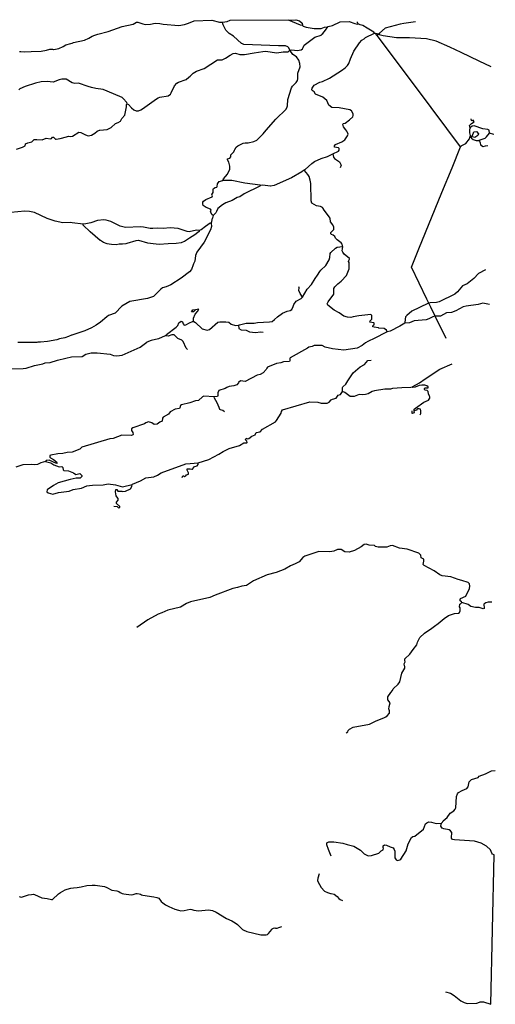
# Model space of a CAD drawing. Header units: millimetres. Extents: x 35 to 72953, y -43 to 70184.
# Tile 204 of 204: x 62464 to 72807, y 48765 to 70184. Entities that reach past the tile are written whole.
import ezdxf

# ---------------------------------------------------------------- set-up
doc = ezdxf.new("R2010")
doc.units = ezdxf.units.MM
doc.layers.add('roads_2', color=2, linetype='Continuous')
doc.layers.add('roads_3', color=3, linetype='Continuous')

msp = doc.modelspace()

# ---------------------------------------------------------------- linework, layer by layer
at = {"layer": 'roads_2'}
msp.add_lwpolyline([(71071.15, 70135.86), (70817.03, 70097.71), (70741.04, 70086.32), (70413.7, 70001.22), (70289.76, 69894.08), (70274.56, 69868.53), (70202.79, 69883.32), (70177.98, 69888.55), (70165.21, 69913.88), (70022.02, 69999.23), (69928.41, 70055.07), (69864.8, 70070.12), (69821.55, 70090.24), (69811.28, 70123.24), (69793.4, 70135.8)], dxfattribs=at)
at = {"layer": 'roads_3'}
for points in [[(62456.49, 69492.88), (62485.69, 69490.86), (62563.15, 69485.56), (62713.04, 69488.59), (62933.98, 69496.83), (63048.24, 69517.48), (63121.85, 69543.1), (63177.7, 69543.28), (63201.75, 69535.38), (63208.23, 69533.18), (63314.8, 69553.81), (63406.07, 69602.11), (63469.51, 69635.57), (63578.68, 69663.86), (63606.7, 69675.93), (63631.92, 69686.87), (63873.08, 69738.32), (63969.42, 69781.87), (64040.43, 69825.23), (64094.62, 69844.59), (64162.22, 69868.65), (64390.77, 69925.17), (64690.11, 70035.25), (64928.73, 70084.28), (65002.25, 70130.21), (65035.29, 70130.32), (65142.14, 70092.44), (65198.02, 70082.54), (65307.16, 70087.9), (65408.74, 70111.09), (65510.24, 70100.69), (65584.07, 70083.65), (65927.03, 70059.24), (66048.9, 70077.4), (66136.73, 70109.41), (66260.09, 70156.96), (66641.1, 70176.27), (66808.9, 70128.76), (66877.52, 70126.46), (66922.83, 70134.6), (66979.02, 70144.67), (67039.84, 70170.27), (68472.4, 70183.75), (68551.23, 70161.21), (68604.75, 70105.54), (68615.08, 70054.81), (68627.89, 70042.22), (68694.06, 70019.63), (68866.97, 69989.8), (69016.76, 69995.47), (69095.41, 70021.27), (69164, 70026.63), (69174.1, 70036.75), (69265.44, 70060.05), (69432.79, 70134.41), (69628.26, 70145.36), (69750.35, 70102.6), (69778.36, 70092.62), (69808.9, 70085.09), (69821.55, 70090.24)], [(66668.76, 65921.88), (66648.31, 65942.09), (66615.04, 66002.94), (66625.04, 66043.55), (66614.75, 66058.81), (66520.62, 66096.5), (66456.99, 66139.4), (66444.11, 66169.84), (66449.02, 66215.53), (66461.63, 66235.97), (66509.76, 66271.72), (66649.17, 66333.19), (66659.26, 66348.52), (66638.87, 66378.93), (66674.2, 66422.29), (66671.43, 66488.24), (66681.5, 66508.68), (66714.38, 66531.63), (66749.93, 66541.95), (66757.5, 66552.18), (66764.88, 66613.18), (66805.37, 66661.54), (66883.96, 66687.32), (66899.05, 66720.41), (66982.43, 66824.8), (67035.37, 66931.75), (67035.19, 66982.96), (67035.14, 66995.26), (67009.39, 67081.53), (66981.22, 67134.75), (66986.21, 67155.05), (67031.87, 67173.06), (67052.06, 67198.52), (67054.44, 67241.76), (67120.2, 67310.62), (67133.96, 67345.48), (67140.29, 67361.46), (67170.55, 67407.36), (67206.01, 67440.52), (67325.14, 67494.27), (67365.85, 67504.62), (67434.38, 67507.42), (67553.72, 67530.69), (67622.13, 67563.98), (67761.22, 67704.27), (67824.4, 67783.21), (68031.75, 68022.87), (68256.92, 68237.22), (68278.05, 68284.85), (68289.6, 68310.94), (68296.68, 68450.76), (68371.88, 68699.91), (68394.54, 68740.68), (68472.91, 68819.79), (68503.27, 68860.48), (68513.26, 68898.65), (68512.82, 69018.04), (68562.98, 69157.9), (68557.63, 69234.15), (68537, 69302.58), (68483.39, 69378.65), (68404.47, 69424.03), (68403.34, 69425.68), (68337.94, 69517.67), (68314.84, 69571.02), (68291.85, 69593.77), (68243.53, 69613.87), (68091.18, 69615.75), (67341.75, 69640.59), (67291.34, 69665.58), (67285.8, 69668.33), (67114.96, 69825.12), (67020.7, 69880.65), (66946.76, 69953.99), (66887.86, 70070.62), (66884.13, 70090.9), (66877.52, 70126.46)], [(68615.08, 70054.81), (68571.88, 70062.29), (68398.15, 70134.92), (68307.33, 70172.93)], [(64804.29, 68356.75), (64829.7, 68338.99), (64898.49, 68263.06), (64944.33, 68225.08), (64995.2, 68202.31), (65048.52, 68202.49), (65099.34, 68222.95), (65134.08, 68247.9), (65436.37, 68465.21), (65471.88, 68485.73), (65509.95, 68498.5), (65692.72, 68529.51), (65743.49, 68560.17), (65757.19, 68589.37), (65831.83, 68748.38), (65882.43, 68801.76), (65920.55, 68824.73), (66082.93, 68886.16), (66140.97, 68930.82), (66170.26, 68958.52), (66239.4, 69023.95), (66310.32, 69064.88), (66472.69, 69123.99), (66766.49, 69313.16), (66868.15, 69313.52), (66936.56, 69344.37), (67042.68, 69409.27), (67103.75, 69446.62), (67159.66, 69454.47), (67253.73, 69424.33), (67355.29, 69427.36), (67563.46, 69461.15), (67753.81, 69489.9), (67807.19, 69497.74), (68053.62, 69465.73), (68190.78, 69486.64), (68299.95, 69487.04), (68337.94, 69517.67), (68383.61, 69530.59), (68500.62, 69515.84), (68581.78, 69526.35), (68614.73, 69549.31), (68627.68, 69576.4), (68652.54, 69628.27), (68880.43, 69806.94), (69017.4, 69850.69), (69027.23, 69858.16), (69057.93, 69881.33), (69116.04, 69952.72), (69164, 70026.63)], [(69272.95, 67264.64), (69393.56, 67322.31), (69413.74, 67347.77), (69408.55, 67380.78), (69395.72, 67396.03), (69309.29, 67410.89), (69309.18, 67438.82), (69334.51, 67469.41), (69471.37, 67523.25), (69532.21, 67571.82), (69592.82, 67655.86), (69605.45, 67691.49), (69592.53, 67732.13), (69576.56, 67758.78), (69559.17, 67787.87), (69505.58, 67856.17), (69492.69, 67911.99), (69502.79, 67922.23), (69543.41, 67930.04), (69639.63, 68006.57), (69705.38, 68070.34), (69717.95, 68098.32), (69715.26, 68136.45), (69676.9, 68199.82), (69643.78, 68219.98), (69415, 68267.32), (69252.46, 68276.78), (69183.66, 68322.3), (69145.16, 68423.7), (69058.5, 68499.53), (68898.19, 68564.99), (68864.95, 68615.63), (68824.2, 68643.41), (68816.54, 68658.57), (68821.46, 68696.72), (68864.32, 68757.86), (68991.08, 68824.41), (69051.94, 68842.49), (69201.58, 68914.23), (69459.96, 69075.29), (69543.55, 69136.58), (69594.14, 69185), (69621.86, 69228.34), (69654.51, 69330.12), (69727.45, 69498.02), (69853.73, 69683.97), (69901.78, 69734.93), (69954.97, 69765.62), (69985.36, 69796.23), (70177.98, 69888.55)], [(72052.01, 67416.01), (71754.55, 67814.32), (71070.97, 68729.66), (70241.34, 69840.79), (70202.79, 69883.32)], [(70274.56, 69868.53), (70241.34, 69840.79)], [(72718.1, 69157.98), (72458.22, 69281.06), (72066.38, 69470), (71820.08, 69584.17), (71524.52, 69714.11), (71311.99, 69765.91), (71189.37, 69772.06), (70937.84, 69789.46), (70661.4, 69790.79), (70371.29, 69830.89), (70282.21, 69855.92), (70274.56, 69868.53)], [(64804.29, 68356.75), (64796.6, 68382.11), (64717.63, 68470.75), (64690.26, 68487.61), (64643.78, 68516.28), (64280.18, 68665.05), (64120.05, 68684.91), (64026.01, 68707.55), (63954.87, 68731.7), (63743.7, 68803.17), (63664.97, 68792.83), (63606.52, 68813.03), (63474.18, 68891.31), (63382.75, 68891.12), (63321.87, 68878.18), (63195.02, 68827), (63060.38, 68836.76), (62930.86, 68828.81), (62806.46, 68803.03), (62580.64, 68731.25), (62466.47, 68677.57), (62443.72, 68659.77)], [(62391.55, 67366.71), (62478.67, 67396.58), (62526.04, 67412.8), (62581.91, 67438.37), (62589.01, 67479.52), (62589.38, 67481.51), (62642.63, 67504.52), (62731.48, 67525.08), (62777.04, 67576.11), (62835.43, 67578.74), (62954.88, 67568.92), (63038.6, 67607.32), (63135.17, 67589.78), (63157.94, 67602.6), (63180.77, 67628.06), (63201.14, 67628.13), (63216.87, 67612.44), (63244.46, 67585.04), (63258.92, 67586.86), (63346.01, 67598), (63480.51, 67636.57), (63523.65, 67651.9), (63566.88, 67639.29), (63604.86, 67650.06), (63612.56, 67652.19), (63746.92, 67733.88), (63790.11, 67731.48), (63891.68, 67679.15), (63955.41, 67655.75), (63988.72, 67662.96), (64026.52, 67671.17), (64100.07, 67717.09), (64145.65, 67760.47), (64201.45, 67778.39), (64205.58, 67778.85), (64369.06, 67796.69), (64437.49, 67829.07), (64455.3, 67837.55), (64543.92, 67924.2), (64607.4, 67947.25), (64655.55, 67977.79), (64683.35, 68031.2), (64751.63, 68105.15), (64786.69, 68285.52), (64789.04, 68341.4), (64804.29, 68356.75)], [(72259.4, 67827.14), (72244.15, 67883.06), (72291.09, 67929.15), (72345.3, 67963.63), (72327.14, 67996.59), (72298.67, 67980.17), (72288.66, 67993.54), (72284.76, 68028.45)], [(72683.85, 67714.28), (72675.97, 67780.31), (72647.93, 67795.38), (72538.68, 67810.23), (72345.4, 67872.95), (72302.24, 67865.12), (72264.22, 67842.13), (72259.4, 67827.14), (72249.2, 67796.28), (72244.44, 67722.65), (72259.8, 67662.08), (72262.47, 67651.56), (72285.34, 67616.62), (72290.63, 67608.55), (72323.71, 67578.2), (72392.43, 67555.54), (72445.76, 67555.76), (72458.98, 67560.25), (72587.8, 67604.68), (72618.19, 67632.75), (72683.85, 67714.28)], [(72313.7, 67637.58), (72300.34, 67643.62), (72310.78, 67662.62), (72343.02, 67743.46), (72399.31, 67752.89), (72443.64, 67704.08), (72428.88, 67663.66), (72362.21, 67622.82), (72313.7, 67637.58)], [(72775.41, 67686.72), (72772.12, 67687.71), (72683.85, 67714.28)], [(72052.01, 67416.01), (72078.54, 67449.38), (72169.34, 67492.21), (72247.04, 67593.07), (72262.47, 67651.56)], [(72285.34, 67616.62), (72300.34, 67643.62)], [(72458.98, 67560.25), (72480.52, 67505.69), (72486.8, 67462.04), (72543.95, 67423.03), (72594.78, 67437.77), (72641.2, 67449.82)], [(68656.04, 66905.24), (68668.63, 66928.12), (68815.47, 67055.83), (68873.71, 67096.62), (69023.31, 67163.37), (69157.77, 67209.55), (69272.95, 67264.64)], [(69272.95, 67264.64), (69291.91, 67193.1), (69307.41, 67166.45), (69417.37, 67088.61), (69453.78, 67020.9), (69432.97, 66961.63)], [(71735.11, 63247.56), (71501.25, 63731.94), (71403.98, 63933.3), (71363.91, 64016.28), (71321.29, 64104.57), (70984.15, 64803.04), (71146.35, 65199.22), (71647.72, 66424.75), (71866.56, 66961.63), (72052.01, 67416.01)], [(70453.65, 63394.64), (70443.37, 63430.18), (70389.88, 63465.55), (70275.54, 63475.19), (70270.43, 63482.82), (70171.3, 63492.63), (70143.36, 63505.16), (70145.82, 63525.45), (70168.38, 63544.17), (70173.62, 63548.51), (70173.49, 63581.54), (70165.86, 63589.05), (70082.01, 63606.57), (70086.98, 63631.98), (70122.32, 63672.69), (70124.56, 63748.97), (70101.66, 63769.16), (69842.63, 63742.77), (69712.83, 63718.43), (69662.43, 63708.92), (69596.4, 63711.22), (69512.43, 63736.28), (69413.08, 63804.41), (69301.09, 63862.4), (69165.98, 63973.62), (69153.19, 64004.06), (69173.32, 64044.82), (69292.06, 64210.34), (69293.95, 64330.29), (69294.02, 64334.83), (69316.79, 64373.05), (69380.02, 64439.37), (69453.44, 64495.52), (69572.33, 64617.92), (69630.08, 64765.8), (69629.56, 64900.15), (69616.8, 64922.94), (69619.23, 64948.33), (69636.9, 64971.24), (69634.28, 64991.62), (69519.55, 65082.53), (69488.97, 65123.09), (69476.07, 65156.08), (69486.15, 65196.69), (69488.41, 65242.48), (69483.31, 65250.11), (69481.27, 65269.17), (69478.06, 65298.31), (69455.12, 65328.71), (69365.94, 65394.32), (69332.75, 65429.78), (69314.86, 65465.3), (69279.15, 65498.2), (69243.51, 65510.7), (69230.78, 65523.4), (69230.67, 65553.88), (69293.9, 65617.64), (69293.75, 65657.77), (69293.71, 65668.41), (69273.14, 65719.11), (69219.53, 65790.07), (69216.71, 65863.67), (69193.67, 65896.61), (69072.67, 66058.66), (69068.49, 66071.4), (69045.57, 66099.25), (69004.85, 66116.83), (68918.39, 66134.24), (68819.1, 66194.83), (68800.99, 66240.43), (68791.86, 66618.75), (68781.36, 66689.88), (68755.7, 66771.04), (68732.62, 66816.62), (68656.04, 66905.24), (68633.24, 66902.6), (68597.76, 66874.53), (68372.26, 66741.66), (67997.02, 66574.98), (67914.9, 66565.03), (67910.67, 66564.46), (67753.15, 66581.62), (67699.84, 66573.77), (67689.75, 66560.99), (67347.55, 66392.02), (67251.26, 66328.04), (67195.44, 66312.65), (67081.38, 66253.7), (66949.56, 66199.8), (66873.57, 66153.85), (66769.71, 66077.21), (66747.12, 66013.61), (66726.96, 65980.51), (66668.76, 65921.88), (66662.38, 65894.58), (66656.27, 65868.4), (66648.68, 65863.27), (66628.77, 65759.11), (66631.67, 65682.85), (66614.17, 65614.28), (66478.13, 65341.87), (66316.44, 65125.36), (66286.25, 65056.63), (66274.01, 64932.1), (66241.26, 64873.57), (66233.82, 64851.26), (66200.65, 64751.48), (66155.94, 64699.22), (65973.78, 64557.58), (65748.02, 64417.34), (65646.57, 64371.32), (65573.02, 64348.23), (65529.91, 64320.25), (65370.33, 64162.29), (65240.97, 64118.72), (64862.7, 64054.14), (64687.7, 63949.46), (64538.3, 63801.63), (64398.73, 63747.95), (64355.62, 63719.88), (64218.88, 63602.58), (64130.15, 63538.88), (64026.18, 63480.12), (63884.09, 63418.79), (63598.3, 63324.18), (63589.76, 63321.38), (63528.91, 63290.7), (63442.59, 63262.49), (63328.35, 63239.28), (63270.01, 63216.26), (63069.39, 63185.24), (62917.36, 63171.56), (62859.33, 63166.5), (62833.23, 63164.2), (62423.81, 63162.91)], [(67699.84, 66573.77), (67692.19, 66586.49), (67356.75, 66625.73), (67074.57, 66685.57), (66883.96, 66687.32)], [(66628.77, 65759.11), (66603.42, 65759.02), (66502.46, 65682.39), (66408.44, 65610.89), (66370.27, 65598.01), (66306.76, 65605.32), (66152.78, 65571.75), (66108.06, 65579.13), (65912.13, 65644.62), (65739.31, 65656.77), (65584.42, 65641.16), (65465.04, 65650.94), (65360.93, 65640.5), (65299.98, 65642.84), (65157.61, 65672.83), (65094.12, 65677.83), (64763.99, 65666.62), (64652.17, 65689.19), (64443.56, 65790.14), (64344.29, 65822.96), (64290.93, 65830.32), (64153.89, 65812.24), (64014.32, 65766.21), (63905.19, 65743.02), (63841.63, 65737.71), (63602.18, 65767.19), (63559.62, 65772.48), (63399.64, 65764.43), (63234.43, 65804.58), (63059.03, 65859.88), (62786.88, 65986.16), (62680.13, 66011.21), (62573.43, 66021.07), (62121.35, 65976.53)], [(66370.27, 65598.01), (66365.27, 65577.71), (66339.89, 65557.66), (66271.62, 65503.66), (66153.28, 65430.74), (66047.61, 65357.98), (66040.2, 65355.19), (65979.05, 65332.36), (65867.36, 65314.23), (65694.89, 65304.32), (65494.07, 65292.87), (65370.15, 65309.07), (65247.54, 65325.17), (65054.38, 65380.49), (65046.68, 65379.25), (64988.4, 65370.07), (64794.56, 65317.64), (64770.08, 65311.02), (64696.49, 65300.69), (64630.48, 65298.02), (64559.33, 65287.7), (64460.25, 65292.47), (64412.24, 65299.95), (64363.75, 65307.44), (64289.95, 65335.13), (64219.47, 65378.57), (64216.17, 65380.67), (63997.14, 65565.4), (63846.78, 65714.89), (63841.63, 65737.71)], [(65644.72, 63304.45), (65657.3, 63332.43), (65867.68, 63498.22), (65903.17, 63528.83), (65923.24, 63592.31), (65979.1, 63625.54), (66007.05, 63610.34), (66019.88, 63567.26), (66040.26, 63539.4), (66075.83, 63547.06), (66159.85, 63586.71), (66223.5, 63621.3), (66246.14, 63619.27), (66251.5, 63618.84), (66287.08, 63596.13), (66432.48, 63462.18), (66544.36, 63432.09), (66595.13, 63442.47), (66774.81, 63600.64), (66812.8, 63613.41), (66947.48, 63614), (67013.55, 63604.15), (67061.98, 63561.09), (67158.65, 63528.52), (67222.57, 63540.06), (67244.91, 63544.13), (67389.49, 63585.34), (67562.33, 63580.98), (67635.91, 63596.55), (67897.54, 63607.71), (67953.38, 63618.11), (68006.49, 63658.99), (68072.28, 63722.75), (68176.16, 63796.86), (68277.52, 63843.02), (68348.55, 63861.02), (68379.01, 63878.98), (68414.25, 63947.73), (68426.79, 63985.8), (68477.32, 64059.71), (68586.32, 64121.08), (68614.12, 64146.69), (68714.98, 64322.33), (68808.52, 64421.78), (68886.72, 64554.22), (68939.79, 64625.48), (68987.75, 64709.57), (69016.01, 64736.4), (69121.84, 64837.12), (69195, 64959.34), (69207.49, 65007.61), (69217.29, 65096.55), (69227.35, 65119.43), (69328.6, 65213.82), (69366.56, 65231.81), (69483.31, 65250.11)], [(72591.99, 64744.52), (72442.45, 64660.1), (72338.75, 64552.92), (72191.97, 64435.47), (72093.05, 64397.04), (71986.9, 64264.47), (71926.15, 64215.99), (71583.83, 64049.43), (71528.03, 64028.91), (71388.4, 64023.25), (71363.91, 64016.28), (71342.71, 64010.43), (70995.4, 63843.97), (70884, 63752.07), (70853.72, 63716.37), (70851.96, 63709.49), (70843.72, 63678.19), (70836.49, 63584.27), (70730.07, 63515.23), (70517.08, 63410.18), (70453.65, 63394.64), (70157.17, 63241.05), (70067.44, 63200.46), (70060.78, 63197.44), (70033.42, 63181.26)], [(68614.12, 64146.69), (68565.73, 64226.21), (68533.73, 64294.93), (68541.23, 64348.61), (68536.53, 64374.53)], [(66246.14, 63619.27), (66241.76, 63689.54), (66281.08, 63778.58), (66334.23, 63834.53), (66359.61, 63883.95), (66287.32, 63873.49), (66277.78, 63864.15), (66241.28, 63828.32), (66202.78, 63826.19), (66226.48, 63869.4), (66267.58, 63878.63)], [(72683.97, 63990.43), (72533.95, 64020.29), (72432.55, 63989.5), (72176.1, 63955.4), (72105.09, 63934.71), (71947.93, 63850.26), (71854.14, 63816.84), (71744.97, 63803.76), (71613.1, 63734.61), (71501.25, 63731.94), (71486.03, 63731.65), (71445.5, 63721.29), (71359.28, 63675.27), (71303.48, 63654.76), (71044.53, 63630.77), (70940.54, 63589.67), (70836.49, 63584.27)], [(67222.57, 63540.06), (67227.91, 63466.36), (67277.41, 63439.05), (67385.73, 63431.9), (67464.87, 63391.4), (67590.2, 63382.65), (67700.04, 63397.02), (67756.52, 63387.7)], [(66021.03, 63183.27), (65987.86, 63214.08), (65906.49, 63249.38), (65824.98, 63325.36), (65774.17, 63325.19), (65690.48, 63299.51), (65644.72, 63304.45), (65624.42, 63307.04), (65482.35, 63240.48), (65322.44, 63201.91), (65231.06, 63171.22)], [(62194.81, 62590.96), (62542.82, 62594.49), (62603.75, 62604.77), (62789, 62658.68), (62966.79, 62694.72), (63020.07, 62717.72), (63129.2, 62723.06), (63284.02, 62774.33), (63469.28, 62823.15), (63593.66, 62846.39), (63819.7, 62859.77), (63903.43, 62905.71), (64020.18, 62936.47), (64149.7, 62939.45), (64431.69, 62904.69), (64502.87, 62882.09), (64579.09, 62869.6), (64690.81, 62887.71), (65083.97, 63061.53), (65231.06, 63171.22)], [(70033.42, 63181.26), (69987.31, 63154.03), (69911.36, 63095.31), (69802.33, 63041.46), (69510.48, 62997.1), (69266.54, 63024.1), (69106.27, 63056.41), (69040.09, 63094.29), (68867.35, 63096.08), (68821.68, 63075.62), (68750.64, 63060.05), (68725.37, 63037.12), (68347.71, 62827.19), (68340.15, 62814.52), (68340.34, 62763.75), (68332.78, 62750.97), (68203.3, 62737.74), (68139.87, 62717.11), (68051.05, 62706.58), (67855.79, 62624.5), (67835.58, 62604.14), (67823, 62576.16), (67762.3, 62504.87), (67696.51, 62463.95), (67630.53, 62448.52), (67364.34, 62312.75), (67267.72, 62327.59), (67222.19, 62294.39), (67222.24, 62281.64), (67189.41, 62240.95), (67118.39, 62217.75), (67021.88, 62202.1), (66966.05, 62184.17), (66930.62, 62163.64), (66796.18, 62114.83), (66773.53, 62063.98), (66773.72, 62010.66), (66763.66, 61987.67), (66695.12, 61977.23), (66466.42, 61994.15), (66435.94, 61978.75), (66355.06, 61899.65), (66289.05, 61891.76), (66165.95, 61849.32), (65981.88, 61806.88), (65959.02, 61791.5), (65949.04, 61743.25), (65938.87, 61722.93), (65842.44, 61709.95), (65739.77, 61651.95), (65698.04, 61604.47), (65581.41, 61536.01), (65566.18, 61513.12), (65563.85, 61452.14), (65510.58, 61426.57), (65454.84, 61383.15), (65391.35, 61377.94), (65340.41, 61410.8), (65261.59, 61438.46), (65205.87, 61415.44), (65175.43, 61389.95), (64921.7, 61302.95), (64898.85, 61279.93), (64898.96, 61247.01), (64924.47, 61206.41), (64929.69, 61163.19), (64922.12, 61150.53), (64896.8, 61137.7), (64688.49, 61147.3), (64495.68, 61073.05), (64427.11, 61067.72), (63818.01, 60883.24), (63772.39, 60842.41), (63602.38, 60773.35), (63495.67, 60768.02), (63401.78, 60749.97), (63295.08, 60741.98), (63140.25, 60713.55), (63119.99, 60703.4), (63120.09, 60670.36), (63132.82, 60655.11), (63198.98, 60619.73), (63267.65, 60564.08), (63275.35, 60536.17), (63265.22, 60531.04), (63102.47, 60599.14), (63036.43, 60596.49), (63023.82, 60573.5), (62924.89, 60545.36), (62848.72, 60506.99), (62787.86, 60499.25), (62714.18, 60509.11), (62531.29, 60498.44), (62379.05, 60449.74)], [(66115.2, 63008.67), (66084.95, 63036.5), (66021.03, 63183.27)], [(63023.82, 60573.5), (63140.78, 60545.94), (63204.35, 60500.36), (63321.37, 60455.07), (63379.88, 60462.79), (63405.31, 60442.59), (63408.02, 60389.28), (63425.81, 60379.14), (63524.87, 60366.71), (63634.19, 60323.83), (63685.13, 60288.42), (63716.39, 60296.83), (63771.4, 60311.53), (63812.22, 60268.55), (63812.3, 60245.6), (63779.35, 60207.47), (63695.54, 60207.19), (63558.45, 60183.91), (63302.1, 60109.48), (63195.65, 60048.28), (63061.32, 59953.84), (63056.27, 59915.8), (63081.82, 59887.95), (63183.46, 59865.33), (63310.39, 59898.77), (63536.35, 59927.33), (63630.19, 59963.11), (63805.42, 59994.16), (63922.04, 60042.77), (63985.54, 60047.96), (64043.94, 60060.9), (64282.67, 60064.13), (64386.8, 60084.65), (64546.86, 60067.34), (64699.33, 60019.52), (64907.44, 60073.43), (64915.12, 60081.11), (65090.11, 60152.76), (65206.78, 60214.01), (65379.56, 60242.43), (65460.7, 60278.29), (65541.8, 60329.34), (66074.69, 60521.42), (66170.68, 60529.29), (66345.56, 60545.31), (66578.88, 60614.87), (66796.89, 60732.6), (66888.08, 60793.89), (67022.41, 60852.9), (67243.13, 60919.77), (67341.94, 60978.66), (67402.91, 60978.88), (67413.04, 60984.01), (67402.79, 61011.91), (67377.2, 61047.4), (67382.2, 61067.71), (67407.63, 61078), (67415.27, 61067.83), (67445.68, 61075.59), (67514.08, 61126.72), (67585.09, 61154.91), (67607.75, 61200.67), (67691.5, 61216.27), (67744.63, 61277.44), (68025.89, 61433.56), (68048.61, 61461.58), (68152.1, 61625.02), (68158.26, 61660.63), (68182.18, 61694.75), (68773.34, 61873.89), (68946.13, 61864.45), (69022.41, 61839.36), (69149.39, 61844.94), (69195.07, 61862.96), (69237.99, 61916.44), (69268.46, 61931.86), (69349.63, 61952.46), (69392.51, 62016.14), (69440.73, 62031.62), (69483.71, 62092.76), (69483.28, 62179.11), (69493.35, 62199.44), (69559.17, 62255.56), (69597.03, 62329.42), (69718.2, 62500.05), (69870.06, 62630.23), (69961.33, 62686.56), (70037.19, 62768.12), (70110.79, 62778.6)], [(71002.29, 62190.38), (71012.38, 62205.61), (71161.9, 62282.48), (71280.92, 62374.41), (71597.59, 62578.88), (71866.31, 62699.37)], [(70994.31, 61671.44), (70994.5, 61623.44), (71009.73, 61622.28), (71047.81, 61637.62), (71041.28, 61671.63), (71042.35, 61711.1), (71072.32, 61732.83), (71252.54, 61863.7), (71356.45, 61907.35), (71381.74, 61948.14), (71381.62, 61978.62), (71375.08, 61992.67), (71350.82, 62044.46), (71348.07, 62097.77), (71325.16, 62118.07), (71284.47, 62123.01), (71266.65, 62138.12), (71264.01, 62163.5), (71281.73, 62173.77), (71345.22, 62176.57), (71347.68, 62194.32), (71317.15, 62217.03), (71271.34, 62234.69), (71210.37, 62234.45), (71151.99, 62224.02), (71065.79, 62190.64), (71009.93, 62182.76), (71002.29, 62190.38), (70971.78, 62185.16), (70770.99, 62172.83), (70573.02, 62160.63), (70529.96, 62147.82), (70402.97, 62144.77), (70176.98, 62113.29), (70128.76, 62097.92), (70040.09, 62046.69), (69986.81, 62028.74), (69923.33, 62023.4), (69844.57, 62033.18), (69735.58, 61989.64), (69654.23, 61989.32), (69537.05, 62072.56), (69483.71, 62092.76)], [(66920.04, 61656.11), (66881.79, 61685.91), (66833.47, 61695.93), (66815.68, 61705.96), (66802.76, 61746.59), (66759.18, 61847.98), (66700.39, 61949.31), (66695.12, 61977.23)], [(71175, 61591.13), (71190.1, 61620.46), (71191.12, 61672.23), (71179.5, 61710.43), (71151.47, 61720.4), (71118.52, 61715.28), (71100.8, 61706.23), (71100.86, 61691.27), (71041.28, 61671.63)], [(65994.28, 60221.39), (66011.9, 60259.58), (66027.12, 60259.64), (66047.55, 60246.96), (66075.41, 60262.24), (66088.03, 60280.13), (66131.66, 60295.47), (66131.55, 60328.51), (66108.05, 60384.3), (66107.95, 60412.23), (66171.09, 60412.45), (66209.74, 60402.5), (66224.2, 60405.1), (66264.57, 60466.21), (66325.49, 60481.72), (66343.16, 60507.17), (66345.56, 60545.31)], [(64510.09, 59599.86), (64586.31, 59595.02), (64611.79, 59562.07), (64642.29, 59572.26), (64639.68, 59595.08), (64565.79, 59661.02), (64565.69, 59691.39), (64606.23, 59734.76), (64606.12, 59767.79), (64573.02, 59803.26), (64562.79, 59828.62), (64547.28, 59914.92), (64557.27, 59960.62), (64575.03, 59960.68), (64598.08, 59925.18), (64681.88, 59928.01), (64702.2, 59920.43), (64765.68, 59930.84), (64872.15, 59979.42), (64899.98, 60030.28), (64907.44, 60073.43)], [(72731.03, 57515.51), (72654.81, 57515.19), (72604.12, 57499.79), (72561.03, 57466.58), (72556.07, 57438.62), (72566.35, 57408.18), (72566.48, 57375.15), (72541.15, 57364.84), (72459.73, 57394.99), (72378.44, 57394.66), (72276.73, 57422.17), (72215.65, 57465.15), (72078.29, 57502.72), (72070.6, 57520.43), (72040.06, 57543.14), (72039.94, 57573.62), (72052.54, 57594.07), (72166.63, 57640.21), (72247.21, 57813.25), (72254.61, 57864.06), (72249.35, 57909.82), (72216.24, 57940.17), (72076.3, 57987.81), (72000.03, 58002.8), (71837.19, 58065.65), (71651.69, 58087.74), (71600.77, 58107.82), (71481.08, 58191.14), (71257.03, 58312.17), (71241.72, 58332.4), (71254.13, 58403.62), (71251.42, 58446.73), (71198, 58479.55), (71187.53, 58535.38), (71146.77, 58578.45), (70887.33, 58668.76), (70724.67, 58691.06), (70574.58, 58746.22), (70523.76, 58741.03), (70445.22, 58712.68), (70257.1, 58709.39), (70198.68, 58727.01), (70180.77, 58742.13), (70063.93, 58751.76), (70000.3, 58777.01), (69957.21, 58766.64), (69891.35, 58715.5), (69746.94, 58638.79), (69627.66, 58597.64), (69536.19, 58607.38), (69452.17, 58657.94), (69373.43, 58657.64), (69294.83, 58619.2), (69211.06, 58606.25), (68967.18, 58612.86), (68665.35, 58512.51), (68619.78, 58484.4), (68538.84, 58392.64), (68452.66, 58343.99), (68353.86, 58302.94), (68229.62, 58228.76), (68039.49, 58159.43), (67844.11, 58110.38), (67549.9, 57974.51), (67392.85, 57874.84), (67291.32, 57859.17), (67197.46, 57828.35), (67095.93, 57810.13), (66715.46, 57666.32), (66596.3, 57612.47), (66181.34, 57518.11), (66091.25, 57480.88), (65959.37, 57406.93), (65687.81, 57340.03), (65555.88, 57278.71), (65472.14, 57250.49), (65254.04, 57130.46), (65008.2, 56959.58)], [(69562.58, 54672.97), (69600.68, 54690.96), (69610.71, 54721.48), (69638.52, 54752.07), (69717.03, 54795.61), (70072.4, 54860.5), (70199.15, 54924.52), (70394.38, 55001.55), (70424.86, 55021.29), (70457.67, 55042.48), (70505.78, 55095.99), (70505.57, 55149.31), (70492.62, 55192.49), (70496.4, 55234.08), (70497.48, 55245.83), (70517.5, 55319.52), (70471.55, 55385.4), (70471.28, 55456.57), (70531.83, 55548.15), (70569.73, 55591.42), (70587.44, 55627.08), (70693.65, 55726.6), (70731.6, 55780.07), (70774, 55968.24), (70839.55, 56077.69), (70841.93, 56115.84), (70831.73, 56128.43), (70826.48, 56171.65), (70849.15, 56214.86), (70838.88, 56245.3), (70841.29, 56278.35), (70947.56, 56380.42), (71023.28, 56484.93), (71104.18, 56584.24), (71114.09, 56645.25), (71167.09, 56742.02), (71270.75, 56836.43), (71430.37, 56946.27), (71483.48, 56992.26), (71564.55, 57048.46), (71693.6, 57160.72), (71789.88, 57219.54), (71921.83, 57268.4), (72005.63, 57276.29), (72028.41, 57289.13), (72046.04, 57322.23), (72043.22, 57390.73), (72027.9, 57413.61), (72035.3, 57466.96), (72050.56, 57479.66), (72078.29, 57502.72)], [(69238.34, 51984.21), (69179.29, 52131.31), (69145.9, 52232.84), (69145.64, 52275.96), (69183.72, 52301.49), (69292.89, 52302.01), (69493.66, 52272.29), (69582.82, 52242.15), (69727.67, 52207.24), (69877.89, 52118.91), (69957, 52037.96), (70043.49, 51995.18), (70112.1, 52003.09), (70276.94, 52051.96), (70325.07, 52103.03), (70365.59, 52128.57), (70373.06, 52166.73), (70365.42, 52171.69), (70367.79, 52214.93), (70400.73, 52232.8), (70443.91, 52227.98), (70522.77, 52187.61), (70583.87, 52167.56), (70609.39, 52134.63), (70622.23, 52099.09), (70625.36, 51949.23), (70648.37, 51908.75), (70681.54, 51891.04), (70729.71, 51906.52), (70749.95, 51924.34), (70871.1, 52105.18), (70913.68, 52252.67), (70986.76, 52390.2), (71012.04, 52415.68), (71060.33, 52426.07), (71242.54, 52571.58), (71287.86, 52688.6), (71318.22, 52714.1), (71358.77, 52732.11), (71417.17, 52729.8), (71518.93, 52699.72), (71638.22, 52707.74), (71661.09, 52725.57), (71676.21, 52753.57), (71757.15, 52827.61), (71825.31, 52921.78), (71906.44, 52970.44), (71936.75, 53008.7), (71946.77, 53041.67), (71961, 53285.6), (71983.62, 53341.56), (72008.89, 53369.6), (72090.02, 53418.26), (72186.41, 53459.23), (72214.2, 53492.38), (72236.59, 53604.21), (72289.7, 53652.76), (72431.74, 53701.57), (72459.55, 53729.62), (72593.97, 53780.94), (72723.27, 53842.45), (72807.11, 53847.9)], [(71727, 49035.22), (71831.32, 49010.26), (71910.25, 48959.7), (72060.67, 48840.92), (72129.4, 48800.63), (72195.5, 48785.6), (72408.82, 48789.03), (72461.11, 48813.41), (72474.72, 48819.78), (72548.38, 48817.54), (72711.14, 48764.89), (72781.63, 52016.39), (72746.02, 52031.42), (72728.16, 52051.75), (72705.01, 52125.26), (72615.73, 52203.7), (72501.22, 52266.75), (72351.13, 52316.9), (71916.62, 52340.51), (71875.95, 52353.09), (71853, 52378.38), (71852.78, 52431.7), (71865.36, 52459.69), (71862.66, 52500.36), (71832.03, 52540.81), (71801.37, 52563.63), (71687.06, 52580.9), (71648.92, 52595.94), (71623.27, 52636.52), (71638.22, 52707.74)], [(68974.97, 51606.54), (68945.91, 51508.54), (68939.97, 51461.52), (68946.93, 51436.49), (69020.97, 51304.53), (69090.94, 51227.53), (69155.95, 51194.52), (69221.96, 51172.49), (69237.94, 51174.54), (69301.93, 51162.48), (69365.99, 51109.52), (69405.94, 51064.44), (69434.97, 51045.49), (69484.98, 51026.5)], [(62452.84, 51107.69), (62495.85, 51098.62), (62522.82, 51102.69), (62657.83, 51144.69), (62720.89, 51156.64), (62761.88, 51158.65), (62785.88, 51151.63), (62943.91, 51079.64), (63057.84, 51065.7), (63155.9, 51042.62), (63175.83, 51044.68), (63305.88, 51164.6), (63353.82, 51198.67), (63454.91, 51257.64), (63496.9, 51271.63), (63574.9, 51288.62), (63633.82, 51299.68), (63713.83, 51304.59), (63803.88, 51317.63), (63926.87, 51348.63), (64038.84, 51357.64), (64107.87, 51356.65), (64309.87, 51324.62), (64355.91, 51308.59), (64464.91, 51248.64), (64577.91, 51231.62), (64616.89, 51217.56), (64645.92, 51196.59), (64689.9, 51176.57), (64729.91, 51165.61), (64888.9, 51146.64), (64932.89, 51153.55), (64976.85, 51166.56), (64996.94, 51177.6), (65021.86, 51177.57), (65059.87, 51171.6), (65089.91, 51159.62), (65111.87, 51144.62), (65143.88, 51135.64), (65381.9, 51105.64), (65446.94, 51088.57), (65487.91, 51070.64), (65540.9, 51002.53), (65575.9, 50970.62), (65637.92, 50928.6), (65708.86, 50890.6), (65835.91, 50836.61), (65916.87, 50812.61), (65970.89, 50801.6), (66039.91, 50804.62), (66173.91, 50833.57), (66204.96, 50828.58), (66251.96, 50810.57), (66354.89, 50796.52), (66570.92, 50817.57), (66654.96, 50802.57), (66736.97, 50772.59), (66963.93, 50633.51), (67074.89, 50582.58), (67151.89, 50536.52), (67198.94, 50504.54), (67306.92, 50395.52), (67323.98, 50385.5), (67406.96, 50350.55), (67705.93, 50275.48), (67788.98, 50273.56), (67825.93, 50277.47), (67851.95, 50285.54), (67873.99, 50302.47), (67949.93, 50391.55), (67955.99, 50405.54), (67980.94, 50424.47), (68009.99, 50427.46), (68026.95, 50419.54), (68059.96, 50418.56), (68100.99, 50438.55), (68165.99, 50460.52)]]:
    msp.add_lwpolyline(points, dxfattribs=at)

doc.saveas('drawing.dxf')
